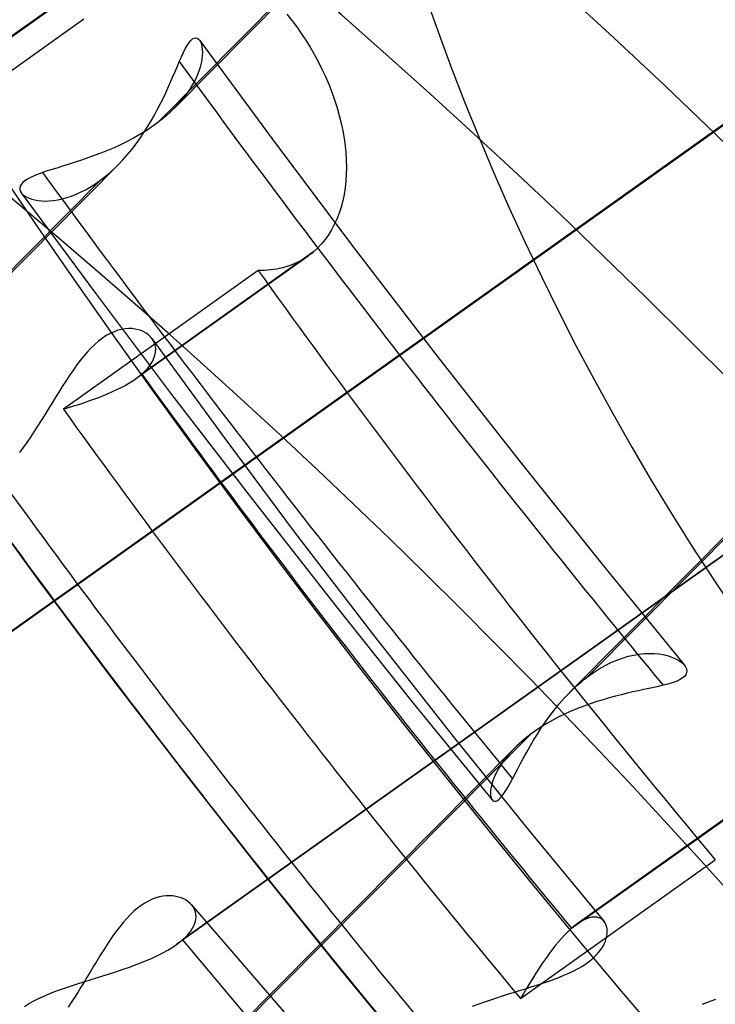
# Model space of a CAD drawing. Header units: millimetres. Extents: x -138 to 135, y -173 to 171.
# Tile 28 of 95: x -9.02 to -6.05, y -4.98 to -0.77. Entities that reach past the tile are written whole.
import ezdxf

# ---------------------------------------------------------------- set-up
doc = ezdxf.new("R2010")
doc.units = ezdxf.units.MM
doc.layers.add('MAIN-1', color=7, linetype='Continuous')

msp = doc.modelspace()

# ---------------------------------------------------------------- linework, layer by layer
at = {"layer": 'MAIN-1'}
for p, q in [((-8.3573, -1.1489), (-5.2587, 1.9742)), ((-8.429, -1.2111), (-5.3333, 1.9091)), ((-3.4962, -0.4583), (-6.5919, -3.5786)), ((-9.3522, -1.0561), (-8.6142, -0.5311)), ((-8.5897, -0.5119), (-9.3292, -1.0378)), ((-6.6689, -3.6461), (-3.5656, -0.5182)), ((-9.2714, -3.5397), (-5.1061, -0.5768)), ((-5.0802, -0.5566), (-9.2482, -3.5213)), ((-7.8773, -0.7478), (-7.8556, -0.7748)), ((-9.5793, -1.3619), (-8.7441, -0.7678)), ((-7.8556, -0.7748), (-7.8348, -0.8023)), ((-7.8348, -0.8023), (-7.8151, -0.8301)), ((-7.8151, -0.8301), (-7.7961, -0.8587)), ((-8.3108, -0.8954), (-8.3027, -0.8812)), ((-8.3027, -0.8812), (-8.2948, -0.8693)), ((-8.2948, -0.8693), (-8.287, -0.8601)), ((-8.287, -0.8601), (-8.2796, -0.8536)), ((-8.2796, -0.8536), (-8.2725, -0.8499)), ((-8.2725, -0.8499), (-8.2659, -0.8488)), ((-8.2659, -0.8488), (-8.2597, -0.8502)), ((-8.2597, -0.8502), (-8.2541, -0.854)), ((-8.2541, -0.854), (-8.2492, -0.8598)), ((-8.2501, -0.8585), (-7.9195, -1.3071)), ((-8.2492, -0.8598), (-8.2452, -0.8673)), ((-8.2452, -0.8673), (-8.242, -0.8762)), ((-8.242, -0.8762), (-8.2397, -0.8866)), ((-7.7961, -0.8587), (-7.7777, -0.8884)), ((-8.3277, -0.9301), (-8.3191, -0.9117)), ((-8.3191, -0.9117), (-8.3108, -0.8954)), ((-8.2383, -0.9252), (-8.24, -0.9404)), ((-8.2397, -0.8866), (-8.2382, -0.8982)), ((-8.2377, -0.9111), (-8.2383, -0.9252)), ((-8.2382, -0.8982), (-8.2377, -0.9111)), ((-7.7777, -0.8884), (-7.76, -0.9189)), ((-7.76, -0.9189), (-7.743, -0.9502)), ((-8.3449, -0.9694), (-8.3366, -0.9503)), ((-8.3366, -0.9503), (-8.3277, -0.9301)), ((-8.243, -0.9566), (-8.2474, -0.9737)), ((-8.24, -0.9404), (-8.243, -0.9566)), ((-7.743, -0.9502), (-7.7269, -0.9821)), ((-8.3626, -1.0111), (-8.3535, -0.9897)), ((-8.3535, -0.9897), (-8.3449, -0.9694)), ((-8.2531, -0.9916), (-8.2604, -1.0102)), ((-8.2474, -0.9737), (-8.2531, -0.9916)), ((-7.7269, -0.9821), (-7.7117, -1.0146)), ((-8.3823, -1.0565), (-8.3722, -1.0334)), ((-8.3722, -1.0334), (-8.3626, -1.0111)), ((-8.2797, -1.0487), (-8.2918, -1.0684)), ((-8.2693, -1.0293), (-8.2797, -1.0487)), ((-8.2604, -1.0102), (-8.2693, -1.0293)), ((-7.7117, -1.0146), (-7.6976, -1.0474)), ((-7.6976, -1.0474), (-7.6845, -1.0806)), ((-8.4044, -1.1046), (-8.393, -1.0803)), ((-8.393, -1.0803), (-8.3823, -1.0565)), ((-8.3055, -1.0884), (-8.3209, -1.1085)), ((-8.2918, -1.0684), (-8.3055, -1.0884)), ((-7.6845, -1.0806), (-7.6727, -1.1139)), ((-8.4292, -1.1541), (-8.4165, -1.1292)), ((-8.4165, -1.1292), (-8.4044, -1.1046)), ((-8.3381, -1.1286), (-8.3569, -1.1485)), ((-8.3209, -1.1085), (-8.3381, -1.1286)), ((-7.6727, -1.1139), (-7.6621, -1.1472)), ((-8.4427, -1.1791), (-8.4292, -1.1541)), ((-8.3791, -1.1698), (-8.3909, -1.1803)), ((-8.3678, -1.1592), (-8.3791, -1.1698)), ((-8.3569, -1.1485), (-8.3678, -1.1592)), ((-7.6621, -1.1472), (-7.6528, -1.1805)), ((-8.4718, -1.2291), (-8.4569, -1.2041)), ((-8.4569, -1.2041), (-8.4427, -1.1791)), ((-8.429, -1.2111), (-8.4534, -1.2287)), ((-8.4159, -1.201), (-8.429, -1.2111)), ((-8.4032, -1.1907), (-8.4159, -1.201)), ((-8.3909, -1.1803), (-8.4032, -1.1907)), ((-7.6528, -1.1805), (-7.6447, -1.2135)), ((-7.6447, -1.2135), (-7.6378, -1.2462)), ((-8.5049, -1.2617), (-8.5318, -1.277)), ((-8.4788, -1.2456), (-8.5049, -1.2617)), ((-8.504, -1.2781), (-8.4875, -1.2538)), ((-8.4875, -1.2538), (-8.4718, -1.2291)), ((-8.4534, -1.2287), (-8.4788, -1.2456)), ((-7.6378, -1.2462), (-7.6322, -1.2783)), ((-8.5593, -1.2916), (-8.5873, -1.3053)), ((-8.5318, -1.277), (-8.5593, -1.2916)), ((-8.5392, -1.3253), (-8.5212, -1.302)), ((-8.5212, -1.302), (-8.504, -1.2781)), ((-7.6322, -1.2783), (-7.6279, -1.3099)), ((-8.6718, -1.3416), (-8.6998, -1.3522)), ((-8.6437, -1.3303), (-8.6718, -1.3416)), ((-8.6155, -1.3182), (-8.6437, -1.3303)), ((-8.5873, -1.3053), (-8.6155, -1.3182)), ((-8.5578, -1.3479), (-8.5392, -1.3253)), ((-7.9195, -1.3071), (-7.5844, -1.7527)), ((-7.6279, -1.3099), (-7.6248, -1.3408)), ((-7.6248, -1.3408), (-7.623, -1.3709)), ((-8.7812, -1.38), (-8.8071, -1.3882)), ((-8.7546, -1.3713), (-8.7812, -1.38)), ((-8.7274, -1.3621), (-8.7546, -1.3713)), ((-8.6998, -1.3522), (-8.7274, -1.3621)), ((-8.5972, -1.3907), (-8.5772, -1.3697)), ((-8.5772, -1.3697), (-8.5578, -1.3479)), ((-7.623, -1.3709), (-7.6224, -1.4008)), ((-11.6956, -4.5137), (-8.5972, -1.3907)), ((-8.9214, -1.4246), (-8.9401, -1.4314)), ((-8.901, -1.4177), (-8.9214, -1.4246)), ((-8.8792, -1.4107), (-8.901, -1.4177)), ((-8.8562, -1.4035), (-8.8792, -1.4107)), ((-8.8321, -1.396), (-8.8562, -1.4035)), ((-8.8071, -1.3882), (-8.8321, -1.396)), ((-8.6464, -1.4358), (-8.6339, -1.4252)), ((-8.6339, -1.4252), (-8.6215, -1.4141)), ((-8.6215, -1.4141), (-8.6093, -1.4026)), ((-8.6093, -1.4026), (-8.5972, -1.3907)), ((-7.6224, -1.4008), (-7.623, -1.4307)), ((-11.7675, -4.576), (-8.6717, -1.4557)), ((-9.0055, -1.4672), (-9.012, -1.4748)), ((-8.9965, -1.4597), (-9.0055, -1.4672)), ((-8.9854, -1.4524), (-8.9965, -1.4597)), ((-8.9722, -1.4453), (-8.9854, -1.4524)), ((-8.9571, -1.4383), (-8.9722, -1.4453)), ((-8.9401, -1.4314), (-8.9571, -1.4383)), ((-8.7138, -1.4842), (-8.6926, -1.4706)), ((-8.6926, -1.4706), (-8.6717, -1.4557)), ((-8.6717, -1.4557), (-8.659, -1.446)), ((-8.659, -1.446), (-8.6464, -1.4358)), ((-7.6249, -1.4602), (-7.6281, -1.4892)), ((-7.623, -1.4307), (-7.6249, -1.4602)), ((-9.0163, -1.4824), (-9.0182, -1.4901)), ((-9.0182, -1.4901), (-9.0179, -1.4976)), ((-9.0179, -1.4976), (-9.0155, -1.5051)), ((-9.012, -1.4748), (-9.0163, -1.4824)), ((-9.0155, -1.5051), (-9.0109, -1.5122)), ((-9.012, -1.5109), (-8.695, -1.94)), ((-9.0109, -1.5122), (-9.005, -1.5185)), ((-8.7769, -1.5168), (-8.7561, -1.5074)), ((-8.7561, -1.5074), (-8.735, -1.4965)), ((-8.735, -1.4965), (-8.7138, -1.4842)), ((-7.6281, -1.4892), (-7.6325, -1.5177)), ((-9.005, -1.5185), (-8.9975, -1.5242)), ((-8.9975, -1.5242), (-8.9886, -1.5295)), ((-8.9886, -1.5295), (-8.9783, -1.5342)), ((-8.9783, -1.5342), (-8.9667, -1.5382)), ((-8.9667, -1.5382), (-8.9539, -1.5415)), ((-8.9539, -1.5415), (-8.94, -1.5439)), ((-8.94, -1.5439), (-8.925, -1.5454)), ((-8.925, -1.5454), (-8.909, -1.5459)), ((-8.909, -1.5459), (-8.8922, -1.5454)), ((-8.8922, -1.5454), (-8.8745, -1.5438)), ((-8.8745, -1.5438), (-8.8561, -1.541)), ((-8.8561, -1.541), (-8.837, -1.5369)), ((-8.837, -1.5369), (-8.8174, -1.5315)), ((-8.8174, -1.5315), (-8.7973, -1.5248)), ((-8.7973, -1.5248), (-8.7769, -1.5168)), ((-7.6383, -1.5455), (-7.6453, -1.5724)), ((-7.6325, -1.5177), (-7.6383, -1.5455)), ((-7.6453, -1.5724), (-7.6537, -1.5983)), ((-7.6634, -1.6232), (-7.6743, -1.6469)), ((-7.6537, -1.5983), (-7.6634, -1.6232)), ((-7.6864, -1.6694), (-7.6995, -1.6906)), ((-7.6743, -1.6469), (-7.6864, -1.6694)), ((-7.7137, -1.7105), (-7.7288, -1.729)), ((-7.6995, -1.6906), (-7.7137, -1.7105)), ((-7.7614, -1.7616), (-8.4971, -2.2849)), ((-4.1772, -1.755), (-8.3485, -4.7222)), ((-4.154, -1.7366), (-8.3226, -4.7019)), ((-7.7653, -1.765), (-7.7693, -1.7682)), ((-7.7614, -1.7616), (-7.7653, -1.765)), ((-7.7447, -1.7461), (-7.7614, -1.7616)), ((-7.7288, -1.729), (-7.7447, -1.7461)), ((-7.5844, -1.7527), (-7.2344, -2.2083)), ((-7.7859, -1.7809), (-8.5229, -2.3051)), ((-7.8268, -1.8054), (-7.8489, -1.8156)), ((-7.8058, -1.7938), (-7.8268, -1.8054)), ((-7.7859, -1.7808), (-7.8058, -1.7938)), ((-7.7816, -1.7777), (-7.7859, -1.7808)), ((-7.7775, -1.7746), (-7.7816, -1.7777)), ((-7.7734, -1.7715), (-7.7775, -1.7746)), ((-7.7693, -1.7682), (-7.7734, -1.7715)), ((-7.9991, -1.8428), (-8.8319, -2.4352)), ((-7.9725, -1.8425), (-7.9991, -1.8427)), ((-7.9463, -1.8406), (-7.9725, -1.8425)), ((-7.9208, -1.8369), (-7.9463, -1.8406)), ((-7.896, -1.8315), (-7.9208, -1.8369)), ((-7.872, -1.8244), (-7.896, -1.8315)), ((-7.8489, -1.8156), (-7.872, -1.8244)), ((-8.695, -1.94), (-8.3739, -2.3664)), ((-8.599, -2.0982), (-8.6154, -2.1041)), ((-8.583, -2.0941), (-8.599, -2.0982)), ((-8.5675, -2.0916), (-8.583, -2.0941)), ((-8.5526, -2.0906), (-8.5675, -2.0916)), ((-8.5382, -2.091), (-8.5526, -2.0906)), ((-8.5246, -2.0927), (-8.5382, -2.091)), ((-8.5117, -2.0956), (-8.5246, -2.0927)), ((-8.4995, -2.0996), (-8.5117, -2.0956)), ((-8.4882, -2.1047), (-8.4995, -2.0996)), ((-8.6814, -2.1443), (-8.6979, -2.1585)), ((-8.6649, -2.1317), (-8.6814, -2.1443)), ((-8.6484, -2.1208), (-8.6649, -2.1317)), ((-8.6319, -2.1116), (-8.6484, -2.1208)), ((-8.6154, -2.1041), (-8.6319, -2.1116)), ((-8.4777, -2.1108), (-8.4882, -2.1047)), ((-8.4683, -2.1179), (-8.4777, -2.1108)), ((-8.46, -2.1258), (-8.4683, -2.1179)), ((-8.4528, -2.1345), (-8.46, -2.1258)), ((-8.4534, -2.1336), (-8.1539, -2.5448)), ((-8.4465, -2.1447), (-8.4528, -2.1345)), ((-8.4418, -2.1556), (-8.4465, -2.1447)), ((-8.7142, -2.1744), (-8.7303, -2.1916)), ((-8.6979, -2.1585), (-8.7142, -2.1744)), ((-8.4388, -2.1672), (-8.4418, -2.1556)), ((-8.4375, -2.1792), (-8.4388, -2.1672)), ((-8.4381, -2.1917), (-8.4375, -2.1792)), ((-8.7461, -2.2099), (-8.7617, -2.2293)), ((-8.7303, -2.1916), (-8.7461, -2.2099)), ((-8.4515, -2.2312), (-8.4451, -2.2179)), ((-8.4451, -2.2179), (-8.4406, -2.2046)), ((-8.4406, -2.2046), (-8.4381, -2.1917)), ((-7.2344, -2.2083), (-6.8798, -2.6605)), ((-8.7922, -2.2708), (-8.8071, -2.2926)), ((-8.777, -2.2496), (-8.7922, -2.2708)), ((-8.7617, -2.2293), (-8.777, -2.2496)), ((-8.4827, -2.2716), (-8.4703, -2.2581)), ((-8.4703, -2.2581), (-8.46, -2.2447)), ((-8.46, -2.2447), (-8.4515, -2.2312)), ((-8.8071, -2.2926), (-8.8221, -2.3152)), ((-8.5373, -2.3149), (-8.523, -2.3052)), ((-8.523, -2.3052), (-8.5184, -2.3019)), ((-8.5184, -2.3019), (-8.5139, -2.2985)), ((-8.5139, -2.2985), (-8.5095, -2.2951)), ((-8.5095, -2.2951), (-8.5052, -2.2917)), ((-8.5052, -2.2917), (-8.5011, -2.2883)), ((-8.5011, -2.2883), (-8.4971, -2.2849)), ((-8.4971, -2.2849), (-8.4827, -2.2716)), ((-8.837, -2.3384), (-8.8519, -2.3621)), ((-8.8221, -2.3152), (-8.837, -2.3384)), ((-8.6216, -2.3603), (-8.6032, -2.3516)), ((-8.6032, -2.3516), (-8.5854, -2.3427)), ((-8.5854, -2.3427), (-8.5685, -2.3337)), ((-8.5685, -2.3337), (-8.5525, -2.3244)), ((-8.5525, -2.3244), (-8.5373, -2.3149)), ((-8.8668, -2.3861), (-8.8818, -2.4104)), ((-8.8519, -2.3621), (-8.8668, -2.3861)), ((-8.7225, -2.4), (-8.7014, -2.3925)), ((-8.7014, -2.3925), (-8.6808, -2.3848)), ((-8.6808, -2.3848), (-8.6605, -2.3769)), ((-8.6605, -2.3769), (-8.6408, -2.3687)), ((-8.6408, -2.3687), (-8.6216, -2.3603)), ((-8.3739, -2.3664), (-8.0243, -2.8213)), ((-8.8968, -2.4349), (-8.9119, -2.4593)), ((-8.8818, -2.4104), (-8.8968, -2.4349)), ((-8.8319, -2.4352), (-8.8097, -2.4284)), ((-8.8097, -2.4284), (-8.7876, -2.4215)), ((-8.7876, -2.4215), (-8.7656, -2.4145)), ((-8.7656, -2.4145), (-8.7439, -2.4074)), ((-8.7439, -2.4074), (-8.7225, -2.4)), ((-8.9119, -2.4593), (-8.9271, -2.4836)), ((-8.9423, -2.5076), (-8.9576, -2.5313)), ((-8.9271, -2.4836), (-8.9423, -2.5076)), ((-8.9729, -2.5544), (-8.9883, -2.577)), ((-8.9576, -2.5313), (-8.9729, -2.5544)), ((-8.1539, -2.5448), (-7.8493, -2.9528)), ((-9.0037, -2.5988), (-9.0192, -2.6198)), ((-8.9883, -2.577), (-9.0037, -2.5988)), ((-6.8798, -2.6605), (-6.5311, -3.0963)), ((-9.2434, -2.7479), (-8.9363, -3.1686)), ((-8.0243, -2.8213), (-7.6704, -3.273)), ((-7.8493, -2.9528), (-7.5106, -3.3946)), ((-6.5311, -3.0963), (-6.1781, -3.5286)), ((-8.9363, -3.1686), (-8.6242, -3.586)), ((-7.6704, -3.273), (-7.3368, -3.6903)), ((-7.5106, -3.3946), (-7.1664, -3.8329)), ((-6.442, -3.4981), (-6.4176, -3.4908)), ((-6.4176, -3.4908), (-6.3938, -3.4853)), ((-6.3938, -3.4853), (-6.3706, -3.4814)), ((-6.3706, -3.4814), (-6.3481, -3.479)), ((-6.3481, -3.479), (-6.3266, -3.4782)), ((-6.3266, -3.4782), (-6.306, -3.4788)), ((-6.306, -3.4788), (-6.2866, -3.4806)), ((-6.2866, -3.4806), (-6.2684, -3.4836)), ((-6.2684, -3.4836), (-6.2514, -3.4876)), ((-6.2514, -3.4876), (-6.2358, -3.4925)), ((-6.5422, -3.5449), (-6.5171, -3.5305)), ((-6.5171, -3.5305), (-6.4919, -3.5179)), ((-6.4919, -3.5179), (-6.4667, -3.5071)), ((-6.4667, -3.5071), (-6.442, -3.4981)), ((-6.2358, -3.4925), (-6.2215, -3.4982)), ((-6.2215, -3.4982), (-6.2087, -3.5046)), ((-6.2087, -3.5046), (-6.1973, -3.5116)), ((-6.1973, -3.5116), (-6.1876, -3.519)), ((-6.1876, -3.519), (-6.1796, -3.5269)), ((-6.1796, -3.5269), (-6.1733, -3.5354)), ((-6.5919, -3.5786), (-6.5672, -3.5609)), ((-6.5672, -3.5609), (-6.5422, -3.5449)), ((-6.1719, -3.5693), (-6.1782, -3.5771)), ((-6.1733, -3.5354), (-6.1691, -3.5441)), ((-6.1683, -3.5611), (-6.1719, -3.5693)), ((-6.1691, -3.5441), (-6.1675, -3.5527)), ((-6.1675, -3.5527), (-6.1683, -3.5611)), ((-8.6242, -3.586), (-8.3008, -4.0078)), ((-6.6441, -3.6222), (-6.6314, -3.6107)), ((-6.6314, -3.6107), (-6.6184, -3.5996)), ((-6.6184, -3.5996), (-6.6052, -3.5888)), ((-6.6052, -3.5888), (-6.5919, -3.5786)), ((-6.2691, -3.6147), (-6.2882, -3.6193)), ((-6.2486, -3.6093), (-6.2691, -3.6147)), ((-6.2299, -3.6037), (-6.2486, -3.6093)), ((-6.2134, -3.5978), (-6.2299, -3.6037)), ((-6.1992, -3.5914), (-6.2134, -3.5978)), ((-6.1874, -3.5845), (-6.1992, -3.5914)), ((-6.1782, -3.5771), (-6.1874, -3.5845)), ((-6.6912, -3.6695), (-6.669, -3.6462)), ((-6.669, -3.6462), (-6.6567, -3.634)), ((-6.6567, -3.634), (-6.6441, -3.6222)), ((-6.4471, -3.6548), (-6.4727, -3.6614)), ((-6.422, -3.6488), (-6.4471, -3.6548)), ((-6.3977, -3.6432), (-6.422, -3.6488)), ((-6.3743, -3.638), (-6.3977, -3.6432)), ((-6.3516, -3.6331), (-6.3743, -3.638)), ((-6.3296, -3.6284), (-6.3516, -3.6331)), ((-6.3084, -3.6238), (-6.3296, -3.6284)), ((-6.2882, -3.6193), (-6.3084, -3.6238)), ((-7.3368, -3.6903), (-6.9993, -4.1045)), ((-6.7333, -3.7189), (-6.7127, -3.6938)), ((-6.7127, -3.6938), (-6.6912, -3.6695)), ((-6.58, -3.6936), (-6.6073, -3.7034)), ((-6.5527, -3.6845), (-6.58, -3.6936)), ((-6.5256, -3.6761), (-6.5527, -3.6845)), ((-6.499, -3.6684), (-6.5256, -3.6761)), ((-6.4727, -3.6614), (-6.499, -3.6684)), ((-6.753, -3.7446), (-6.7333, -3.7189)), ((-6.6881, -3.737), (-6.7143, -3.7497)), ((-6.6614, -3.7251), (-6.6881, -3.737)), ((-6.6345, -3.7139), (-6.6614, -3.7251)), ((-6.6073, -3.7034), (-6.6345, -3.7139)), ((-6.7895, -3.7967), (-6.7717, -3.7706)), ((-6.7652, -3.7773), (-6.7893, -3.7921)), ((-6.7717, -3.7706), (-6.753, -3.7446)), ((-6.7401, -3.7631), (-6.7652, -3.7773)), ((-6.7143, -3.7497), (-6.7401, -3.7631)), ((-6.8346, -3.8231), (-9.9304, -6.9435)), ((-6.8346, -3.8231), (-6.8473, -3.8328)), ((-6.8125, -3.8073), (-6.8346, -3.8231)), ((-6.8222, -3.8489), (-6.8063, -3.8229)), ((-6.7893, -3.7921), (-6.8125, -3.8073)), ((-6.8063, -3.8229), (-6.7895, -3.7967)), ((-7.1664, -3.8329), (-6.8461, -4.2301)), ((-6.8829, -3.8628), (-6.8938, -3.873)), ((-6.8714, -3.8527), (-6.8829, -3.8628)), ((-6.8596, -3.8427), (-6.8714, -3.8527)), ((-6.8473, -3.8328), (-6.8596, -3.8427)), ((-6.8373, -3.8746), (-6.8222, -3.8489)), ((-10.0076, -7.0112), (-6.9039, -3.8829)), ((-6.92, -3.8999), (-6.9345, -3.9166)), ((-6.9041, -3.8832), (-6.92, -3.8999)), ((-6.8938, -3.873), (-6.9041, -3.8832)), ((-6.865, -3.9246), (-6.8515, -3.8999)), ((-6.8515, -3.8999), (-6.8373, -3.8746)), ((-6.9593, -3.9497), (-6.9696, -3.9659)), ((-6.9476, -3.9332), (-6.9593, -3.9497)), ((-6.9345, -3.9166), (-6.9476, -3.9332)), ((-6.8898, -3.9714), (-6.8778, -3.9485)), ((-6.8778, -3.9485), (-6.865, -3.9246)), ((-6.9786, -3.9817), (-6.9862, -3.997)), ((-6.9696, -3.9659), (-6.9786, -3.9817)), ((-6.9122, -4.0138), (-6.9013, -3.9933)), ((-6.9013, -3.9933), (-6.8898, -3.9714)), ((-8.3008, -4.0078), (-7.9722, -4.4262)), ((-6.9977, -4.0258), (-7.0016, -4.0391)), ((-6.9926, -4.0117), (-6.9977, -4.0258)), ((-6.9862, -3.997), (-6.9926, -4.0117)), ((-6.9317, -4.0488), (-6.9222, -4.0321)), ((-6.9222, -4.0321), (-6.9122, -4.0138)), ((-7.0061, -4.0632), (-7.0067, -4.0738)), ((-7.0067, -4.0738), (-7.0064, -4.0832)), ((-7.0044, -4.0516), (-7.0061, -4.0632)), ((-7.0016, -4.0391), (-7.0044, -4.0516)), ((-6.9578, -4.0878), (-6.9495, -4.0768)), ((-6.9495, -4.0768), (-6.9408, -4.0638)), ((-6.9408, -4.0638), (-6.9317, -4.0488)), ((-7.0064, -4.0832), (-7.0051, -4.0914)), ((-7.0051, -4.0914), (-7.003, -4.0982)), ((-7.003, -4.0982), (-7, -4.1036)), ((-7, -4.1036), (-6.996, -4.1076)), ((-6.996, -4.1076), (-6.9912, -4.1097)), ((-6.9912, -4.1097), (-6.9858, -4.1097)), ((-6.9858, -4.1097), (-6.9796, -4.1076)), ((-6.9796, -4.1076), (-6.9729, -4.1033)), ((-6.9729, -4.1033), (-6.9656, -4.0967)), ((-6.9656, -4.0967), (-6.9578, -4.0878)), ((-5.8997, -4.1097), (-6.6367, -4.634)), ((-6.6599, -4.6523), (-5.9243, -4.1291)), ((-6.8461, -4.2301), (-6.5211, -4.6237)), ((-6.8787, -4.9523), (-6.0459, -4.3599)), ((-7.9722, -4.4262), (-7.6448, -4.8331)), ((-8.4679, -4.5361), (-8.4836, -4.5448)), ((-8.4523, -4.5288), (-8.4679, -4.5361)), ((-8.4367, -4.523), (-8.4523, -4.5288)), ((-8.4214, -4.5187), (-8.4367, -4.523)), ((-8.4065, -4.5158), (-8.4214, -4.5187)), ((-8.392, -4.5142), (-8.4065, -4.5158)), ((-8.3781, -4.5138), (-8.392, -4.5142)), ((-8.3646, -4.5146), (-8.3781, -4.5138)), ((-8.3518, -4.5164), (-8.3646, -4.5146)), ((-8.3397, -4.5192), (-8.3518, -4.5164)), ((-8.3282, -4.5229), (-8.3397, -4.5192)), ((-8.3175, -4.5275), (-8.3282, -4.5229)), ((-8.3075, -4.533), (-8.3175, -4.5275)), ((-8.2983, -4.5393), (-8.3075, -4.533)), ((-8.2901, -4.5462), (-8.2983, -4.5393)), ((-8.5306, -4.58), (-8.5461, -4.5948)), ((-8.5149, -4.5668), (-8.5306, -4.58)), ((-8.4993, -4.555), (-8.5149, -4.5668)), ((-8.4836, -4.5448), (-8.4993, -4.555)), ((-8.283, -4.5539), (-8.2901, -4.5462)), ((-8.2843, -4.5523), (-5.8731, -7.345)), ((-8.2765, -4.5628), (-8.283, -4.5539)), ((-8.2714, -4.5724), (-8.2765, -4.5628)), ((-8.2677, -4.5825), (-8.2714, -4.5724)), ((-8.2655, -4.5932), (-8.2677, -4.5825)), ((-8.5614, -4.6108), (-8.5765, -4.6279)), ((-8.5461, -4.5948), (-8.5614, -4.6108)), ((-8.2687, -4.6277), (-8.266, -4.6158)), ((-8.266, -4.6158), (-8.2649, -4.6043)), ((-8.2649, -4.6043), (-8.2655, -4.5932)), ((-6.6227, -4.6248), (-6.6365, -4.6339)), ((-6.6095, -4.6174), (-6.6227, -4.6248)), ((-6.5968, -4.6117), (-6.6095, -4.6174)), ((-6.5847, -4.6077), (-6.5968, -4.6117)), ((-6.5732, -4.6054), (-6.5847, -4.6077)), ((-6.5625, -4.6046), (-6.5732, -4.6054)), ((-6.5526, -4.6055), (-6.5625, -4.6046)), ((-6.5435, -4.6078), (-6.5526, -4.6055)), ((-6.5354, -4.6115), (-6.5435, -4.6078)), ((-6.5281, -4.6165), (-6.5354, -4.6115)), ((-6.5219, -4.6227), (-6.5281, -4.6165)), ((-6.5172, -4.6293), (-6.5219, -4.6227)), ((-8.6057, -4.6652), (-8.6201, -4.6851)), ((-8.5912, -4.6461), (-8.6057, -4.6652)), ((-8.5765, -4.6279), (-8.5912, -4.6461)), ((-8.2975, -4.677), (-8.2876, -4.6645)), ((-8.2876, -4.6645), (-8.2795, -4.6521)), ((-8.2795, -4.6521), (-8.2732, -4.6398)), ((-8.2732, -4.6398), (-8.2687, -4.6277)), ((-6.6711, -4.6624), (-6.6823, -4.6733)), ((-6.6599, -4.6523), (-6.6711, -4.6624)), ((-6.656, -4.649), (-6.6599, -4.6523)), ((-6.652, -4.6457), (-6.656, -4.649)), ((-6.6481, -4.6425), (-6.652, -4.6457)), ((-6.6442, -4.6395), (-6.6481, -4.6425)), ((-6.6403, -4.6366), (-6.6442, -4.6395)), ((-6.6365, -4.6339), (-6.6403, -4.6366)), ((-6.5134, -4.6368), (-6.5172, -4.6293)), ((-6.5105, -4.6451), (-6.5134, -4.6368)), ((-6.5085, -4.6541), (-6.5105, -4.6451)), ((-6.5076, -4.6638), (-6.5085, -4.6541)), ((-6.5078, -4.6741), (-6.5076, -4.6638)), ((-8.6342, -4.7057), (-8.6482, -4.7268)), ((-8.6201, -4.6851), (-8.6342, -4.7057)), ((-8.3351, -4.7122), (-8.3308, -4.7088)), ((-8.3308, -4.7088), (-8.3266, -4.7053)), ((-8.3266, -4.7053), (-8.3226, -4.7019)), ((-8.3226, -4.7019), (-8.3091, -4.6894)), ((-8.3091, -4.6894), (-8.2975, -4.677)), ((-6.7051, -4.6975), (-6.7167, -4.7109)), ((-6.6937, -4.685), (-6.7051, -4.6975)), ((-6.6823, -4.6733), (-6.6937, -4.685)), ((-6.5206, -4.7196), (-6.5155, -4.7077)), ((-6.5155, -4.7077), (-6.5117, -4.6961)), ((-6.5117, -4.6961), (-6.5092, -4.6849)), ((-6.5092, -4.6849), (-6.5078, -4.6741)), ((-8.662, -4.7484), (-8.6757, -4.7704)), ((-8.6482, -4.7268), (-8.662, -4.7484)), ((-8.407, -4.7578), (-8.3862, -4.7463)), ((-8.3862, -4.7463), (-8.3668, -4.7345)), ((-8.3668, -4.7345), (-8.3488, -4.7224)), ((-8.3488, -4.7224), (-8.3441, -4.719)), ((-8.3441, -4.719), (-8.3396, -4.7156)), ((-8.3396, -4.7156), (-8.3351, -4.7122)), ((-6.74, -4.7398), (-6.7517, -4.7553)), ((-6.7283, -4.725), (-6.74, -4.7398)), ((-6.7167, -4.7109), (-6.7283, -4.725)), ((-6.5445, -4.756), (-6.5351, -4.7438)), ((-6.5351, -4.7438), (-6.5271, -4.7316)), ((-6.5271, -4.7316), (-6.5206, -4.7196)), ((-8.6893, -4.7927), (-8.7029, -4.8151)), ((-8.6757, -4.7704), (-8.6893, -4.7927)), ((-8.5017, -4.8007), (-8.4767, -4.7905)), ((-8.4767, -4.7905), (-8.4524, -4.78)), ((-8.4524, -4.78), (-8.4291, -4.769)), ((-8.4291, -4.769), (-8.407, -4.7578)), ((-6.7751, -4.788), (-6.7867, -4.8051)), ((-6.7634, -4.7714), (-6.7751, -4.788)), ((-6.7517, -4.7553), (-6.7634, -4.7714)), ((-6.5973, -4.8029), (-6.582, -4.7917)), ((-6.582, -4.7917), (-6.5681, -4.7801)), ((-6.5681, -4.7801), (-6.5555, -4.7681)), ((-6.5555, -4.7681), (-6.5445, -4.756)), ((-8.7029, -4.8151), (-8.7165, -4.8376)), ((-8.6078, -4.8385), (-8.5806, -4.8294)), ((-8.5806, -4.8294), (-8.5538, -4.8201)), ((-8.5538, -4.8201), (-8.5274, -4.8106)), ((-8.5274, -4.8106), (-8.5017, -4.8007)), ((-7.6448, -4.8331), (-7.3125, -5.2362)), ((-6.7984, -4.8226), (-6.8099, -4.8404)), ((-6.7867, -4.8051), (-6.7984, -4.8226)), ((-6.6714, -4.8443), (-6.6511, -4.8345)), ((-6.6511, -4.8345), (-6.6318, -4.8243)), ((-6.6318, -4.8243), (-6.6139, -4.8138)), ((-6.6139, -4.8138), (-6.5973, -4.8029)), ((-8.7446, -4.8811), (-8.7175, -4.8728)), ((-8.73, -4.8601), (-8.7435, -4.8824)), ((-8.7165, -4.8376), (-8.73, -4.8601)), ((-8.7175, -4.8728), (-8.6902, -4.8644)), ((-8.6902, -4.8644), (-8.6628, -4.8559)), ((-8.6628, -4.8559), (-8.6353, -4.8473)), ((-8.6353, -4.8473), (-8.6078, -4.8385)), ((-6.8331, -4.8771), (-6.8446, -4.8959)), ((-6.8215, -4.8586), (-6.8331, -4.8771)), ((-6.8099, -4.8404), (-6.8215, -4.8586)), ((-6.7605, -4.8795), (-6.7373, -4.8712)), ((-6.7373, -4.8712), (-6.7146, -4.8626)), ((-6.7146, -4.8626), (-6.6926, -4.8536)), ((-6.6926, -4.8536), (-6.6714, -4.8443)), ((-8.8723, -4.9242), (-8.8479, -4.9151)), ((-8.8479, -4.9151), (-8.8229, -4.9064)), ((-8.8229, -4.9064), (-8.7973, -4.8979)), ((-8.7973, -4.8979), (-8.7712, -4.8895)), ((-8.7712, -4.8895), (-8.7446, -4.8811)), ((-8.7571, -4.9046), (-8.7707, -4.9265)), ((-8.7435, -4.8824), (-8.7571, -4.9046)), ((-6.9079, -4.9266), (-6.8826, -4.9188)), ((-6.8826, -4.9188), (-6.8575, -4.911)), ((-6.856, -4.9146), (-6.8674, -4.9335)), ((-6.8575, -4.911), (-6.8327, -4.9033)), ((-6.8446, -4.8959), (-6.856, -4.9146)), ((-6.8327, -4.9033), (-6.8083, -4.8955)), ((-6.8083, -4.8955), (-6.7842, -4.8876)), ((-6.7842, -4.8876), (-6.7605, -4.8795)), ((-8.9612, -4.9644), (-8.9406, -4.9537)), ((-8.9406, -4.9537), (-8.9188, -4.9434)), ((-8.9188, -4.9434), (-8.896, -4.9336)), ((-8.896, -4.9336), (-8.8723, -4.9242)), ((-8.7844, -4.9481), (-8.7981, -4.9692)), ((-8.7707, -4.9265), (-8.7844, -4.9481)), ((-7.0347, -4.9676), (-7.0097, -4.959)), ((-7.0097, -4.959), (-6.9843, -4.9506)), ((-6.9843, -4.9506), (-6.9589, -4.9425)), ((-6.9589, -4.9425), (-6.9334, -4.9345)), ((-6.9334, -4.9345), (-6.9079, -4.9266)), ((-6.8674, -4.9335), (-6.8787, -4.9523)), ((-6.0456, -4.9562), (-6.0652, -4.9638)), ((-8.998, -4.9872), (-8.9804, -4.9756)), ((-8.9804, -4.9756), (-8.9612, -4.9644)), ((-8.7981, -4.9692), (-8.8119, -4.9899)), ((-7.0835, -4.9855), (-7.0594, -4.9764)), ((-7.0594, -4.9764), (-7.0347, -4.9676)), ((-6.0839, -4.9712), (-6.1015, -4.9783)), ((-6.0652, -4.9638), (-6.0839, -4.9712))]:
    msp.add_line(p, q, dxfattribs=at)
for centre, major_axis, start_param, end_param in [((0, 0), (-68.084, 78.6166), -2.427868, 0.713724), ((-0.5, -0.433), (68.7386, -79.3725), 0.713724, 3.418503), ((-26, -22.5167), (-66.12, 76.3488), -3.141592, -0.857072), ((-26, -22.5167), (65.4654, -75.5929), 0, 2.284521), ((0, 0), (-68.084, 78.6166), 0.713724, 3.855317), ((-0.5, -0.433), (68.7386, -79.3725), -2.427868, -0.27691), ((-2.5, -2.1651), (-66.12, 76.3488), 0.713724, 2.284521), ((11.7375, 10.165), (-23.5675, 27.2134), 0.713724, 3.141578), ((11.7375, 10.165), (-20.6216, 23.8118), 0.713724, 3.141578), ((1.85, 1.6021), (-19.9669, 23.0558), 0.609958, 2.284521), ((2.35, 2.0352), (20.6216, -23.8118), -2.427868, -0.857072), ((0, 0), (16.3663, -18.8982), -2.427868, -0.000014), ((-18.15, -15.7184), (-16.3663, 18.8982), -2.427868, -0.857072), ((-18.4, -15.9349), (14.7297, -17.0084), 0.713724, 3.141578), ((-18.4, -15.9349), (-16.039, 18.5203), 2.716849, 5.426113), ((0, 0), (5.8919, -6.8034), -2.427868, -0.000041), ((-22.5, -19.4856), (-14.7297, 17.0084), -2.427868, -0.857072), ((18.825, 16.3029), (27.9537, -32.2782), -1.682016, -1.602924), ((-23, -19.9186), (-14.0751, 16.2525), 2.284521, 5.426113), ((18.825, 16.3029), (-28.6084, 33.0341), 1.461574, 1.536671), ((12.2425, 10.6023), (20.6216, -23.8118), -1.693121, -1.59182), ((12.425, 10.7604), (21.4072, -24.7189), -1.688358, -1.596582), ((12.2425, 10.6023), (-21.5108, 24.8385), 1.450567, 1.547678), ((12.2425, 10.6023), (21.9582, -25.3552), -1.690035, -1.594905), ((12.425, 10.7604), (-22.0618, 25.4748), 1.454597, 1.543648), ((12.2425, 10.6023), (23.5675, -27.2134), -1.686785, -1.598155), ((31.625, 27.3881), (44.7128, -51.6299), -1.598532, -0.747153)]:
    msp.add_ellipse(centre, major_axis=major_axis, ratio=0.75, start_param=start_param, end_param=end_param, dxfattribs=at)

doc.saveas('drawing.dxf')
